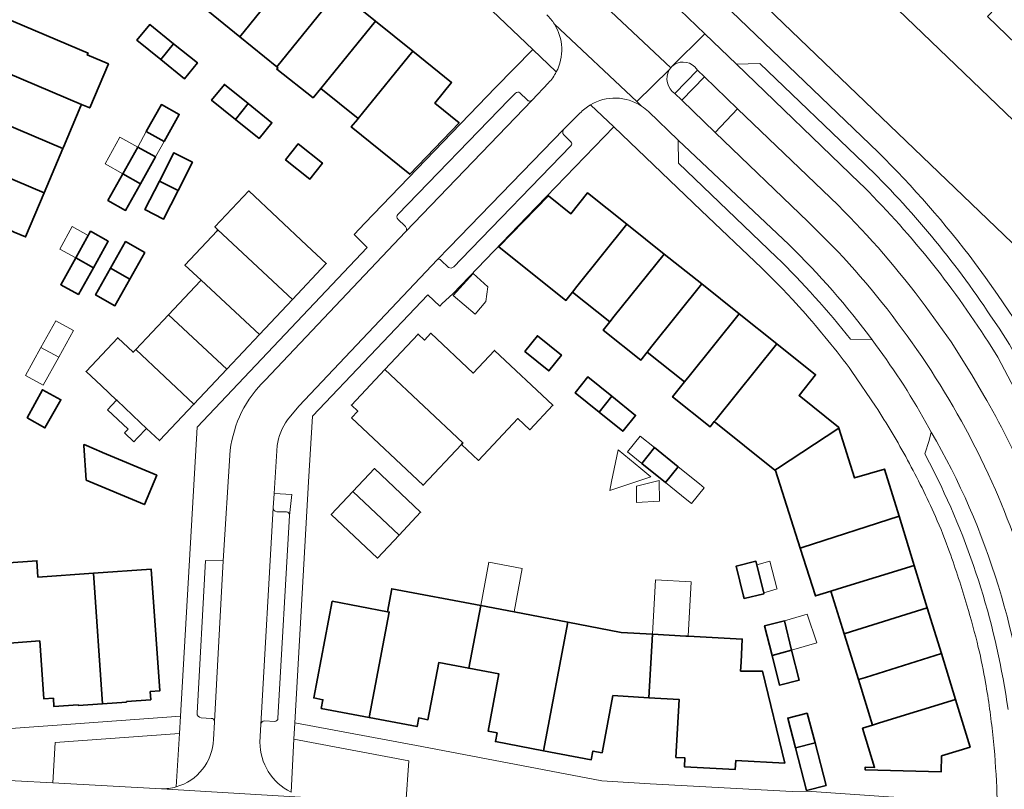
# Model space of a CAD drawing. Extents: x 147051 to 149075, y 463071 to 465537.
# Tile 180 of 229: x 147209 to 147320, y 465073 to 465160. Entities that reach past the tile are written whole.
import ezdxf

# ---------------------------------------------------------------- set-up
doc = ezdxf.new("R2010")
doc.units = 0
doc.header["$LTSCALE"] = 0.5
for name, color, linetype, lineweight in [('B-PV-GR-BEPLANTING_CULTUUR_BODEMBEDEKKER-GV', 252, 'CONTINUOUS', 18), ('B-PV-GR-BEPLANTING_CULTUUR_HEESTERS-GV', 252, 'CONTINUOUS', 18), ('B-PV-OG-BEBOUWING-GV', 6, 'CONTINUOUS', 35), ('B-PV-OG-BEBOUWING_LUIFEL-GV', 6, 'CONTINUOUS', 18), ('B-PV-OG-TERREIN_BEGROEID-GV', 252, 'CONTINUOUS', 18), ('B-PV-OG-TERREIN_ERF-GV', 252, 'CONTINUOUS', 18), ('B-PV-VH-GESLOTENVERHARDING_ASFALT-GV', 252, 'CONTINUOUS', 18), ('B-PV-VH-OPENVERHARDING_BETONSTRAATSTEEN-GV', 252, 'CONTINUOUS', 18), ('B-PV-VH-OPENVERHARDING_TEGEL-GV', 252, 'CONTINUOUS', 18)]:
    doc.layers.add(name, color=color, linetype=linetype, lineweight=lineweight)

msp = doc.modelspace()

# ---------------------------------------------------------------- linework, layer by layer
at = {"layer": 'B-PV-GR-BEPLANTING_CULTUUR_BODEMBEDEKKER-GV', "flags": 128}
for points in [[(147237.32, 465106.544), (147237.212, 465104.932)], [(147239.318, 465106.436), (147237.32, 465106.544)], [(147239.065, 465104.046), (147239.318, 465106.436)], [(147237.608, 465104.482), (147238.728, 465104.454)]]:
    msp.add_lwpolyline(points, dxfattribs=at)
at = {"layer": 'B-PV-GR-BEPLANTING_CULTUUR_BODEMBEDEKKER-GV'}
for points in [[(147237.212, 465104.932, 0.4042681), (147237.608, 465104.482)], [(147238.728, 465104.454, -0.3987462), (147239.065, 465104.046)]]:
    msp.add_lwpolyline(points, format="xyb", dxfattribs=at)
at = {"layer": 'B-PV-GR-BEPLANTING_CULTUUR_HEESTERS-GV', "flags": 128}
for points in [[(147226.628, 465079.473), (147212.626, 465078.463)], [(147226.251, 465073.448), (147226.628, 465079.473)], [(147212.626, 465078.463), (147212.353, 465073.9)], [(147239.536, 465078.83), (147239.234, 465072.858)], [(147252.502, 465076.391), (147239.536, 465078.83)], [(147252.188, 465071.595), (147252.502, 465076.391)], [(147212.353, 465073.9), (147224.599, 465073.231)]]:
    msp.add_lwpolyline(points, dxfattribs=at)
at = {"layer": 'B-PV-GR-BEPLANTING_CULTUUR_HEESTERS-GV'}
msp.add_lwpolyline([(147224.599, 465073.231, 0.0720627), (147226.251, 465073.448)], format="xyb", dxfattribs=at)
at = {"layer": 'B-PV-OG-BEBOUWING-GV', "flags": 128}
for points in [[(147324.431, 465131.472), (147325.264, 465132.336), (147327.002, 465134.141), (147327.435, 465134.59), (147328.178, 465135.361), (147331.043, 465138.335), (147329.873, 465139.457), (147330.037, 465139.627), (147330.009, 465139.654), (147292.788, 465175.428), (147290.081, 465172.608), (147288.887, 465173.755), (147284.606, 465169.297), (147324.223, 465131.256)], [(147240.35, 465166.59), (147236.15, 465169.984), (147229.231, 465161.431), (147233.431, 465158.037)], [(147240.35, 465166.59), (147233.431, 465158.037), (147237.618, 465154.654), (147244.549, 465163.196)], [(147241.735, 465151.145), (147242.601, 465152.214), (147243.083, 465152.809), (147248.75, 465159.801), (147244.549, 465163.196), (147237.618, 465154.654), (147237.75, 465154.547), (147237.617, 465154.38)], [(147317.759, 465160.302), (147323.196, 465155.081), (147324.981, 465156.939), (147319.546, 465162.163)], [(147218.621, 465154.973), (147216.241, 465155.979), (147216.333, 465156.196), (147210.423, 465158.694), (147207.659, 465159.862), (147205.471, 465154.685), (147215.601, 465150.401), (147216.522, 465150.012)], [(147225.974, 465157.251), (147223.288, 465159.416), (147221.851, 465157.633), (147224.537, 465155.468)], [(147242.601, 465152.214), (147246.786, 465148.81), (147247.279, 465149.417), (147252.953, 465156.404), (147248.75, 465159.801), (147243.083, 465152.809)], [(147224.537, 465155.468), (147227.223, 465153.303), (147228.66, 465155.086), (147225.974, 465157.251)], [(147252.953, 465156.404), (147247.279, 465149.417), (147246.786, 465148.81), (147246.71, 465148.716), (147246.018, 465147.864), (147252.612, 465142.539), (147258.178, 465148.331), (147255.455, 465150.544), (147257.324, 465152.872)], [(147205.471, 465154.685), (147203.369, 465149.711), (147213.497, 465145.425), (147213.563, 465145.582), (147215.535, 465150.244), (147215.601, 465150.401)], [(147234.389, 465150.495), (147231.702, 465152.66), (147230.265, 465150.877), (147232.952, 465148.712)], [(147203.369, 465149.711), (147201.266, 465144.736), (147211.392, 465140.448), (147213.497, 465145.425)], [(147224.909, 465146.211), (147226.61, 465149.269), (147224.612, 465150.387), (147222.903, 465147.333)], [(147235.638, 465146.547), (147237.075, 465148.33), (147234.389, 465150.495), (147232.952, 465148.712)], [(147222.246, 465141.467), (147223.93, 465144.478), (147221.932, 465145.596), (147220.248, 465142.585)], [(147226.476, 465140.687), (147228.109, 465143.89), (147226.013, 465144.96), (147224.379, 465141.757)], [(147238.61, 465144.16), (147241.333, 465141.977), (147242.766, 465143.763), (147240.043, 465145.947)], [(147199.164, 465139.762), (147207.442, 465136.247), (147207.981, 465136.018), (147209.284, 465135.465), (147211.392, 465140.448), (147201.266, 465144.736)], [(147220.248, 465142.585), (147218.563, 465139.574), (147220.561, 465138.456), (147222.246, 465141.467)], [(147226.476, 465140.687), (147224.379, 465141.757), (147222.745, 465138.554), (147224.842, 465137.484)], [(147239.381, 465128.397), (147243.204, 465132.454), (147241.019, 465134.509), (147234.481, 465140.658), (147230.633, 465136.59), (147230.987, 465136.258)], [(147270.967, 465129.242), (147271.467, 465129.867), (147277.087, 465136.897), (147272.661, 465140.423), (147270.792, 465138.077), (147268.242, 465140.108), (147262.669, 465134.333), (147270.224, 465128.313)], [(147216.62, 465136.101), (147214.936, 465133.09), (147216.937, 465131.971), (147218.618, 465134.983)], [(147230.987, 465136.258), (147230.885, 465136.15), (147227.251, 465132.293), (147229.082, 465130.591), (147235.674, 465124.464), (147239.381, 465128.397)], [(147270.967, 465129.242), (147275.167, 465125.875), (147275.679, 465126.511), (147281.318, 465133.526), (147277.087, 465136.897), (147271.467, 465129.867)], [(147222.749, 465133.714), (147220.568, 465134.943), (147218.872, 465131.933), (147221.053, 465130.705)], [(147215.251, 465128.96), (147216.937, 465131.971), (147214.936, 465133.09), (147213.251, 465130.079)], [(147279.401, 465122.48), (147279.921, 465123.131), (147285.542, 465130.161), (147281.318, 465133.526), (147275.679, 465126.511), (147275.167, 465125.875), (147274.432, 465124.96), (147278.679, 465121.577)], [(147221.053, 465130.705), (147218.872, 465131.933), (147217.176, 465128.924), (147219.357, 465127.695)], [(147229.082, 465130.591), (147229.001, 465130.505), (147225.406, 465126.69), (147231.97, 465120.533), (147235.674, 465124.464)], [(147279.401, 465122.48), (147283.602, 465119.112), (147284.134, 465119.775), (147289.765, 465126.796), (147285.542, 465130.161), (147279.921, 465123.131)], [(147231.97, 465120.533), (147225.406, 465126.69), (147221.703, 465122.761), (147228.268, 465116.604)], [(147286.952, 465114.64), (147287.114, 465114.842), (147293.996, 465123.425), (147289.765, 465126.796), (147284.134, 465119.775), (147283.602, 465119.112), (147282.257, 465117.434), (147286.489, 465114.063)], [(147219.554, 465117.052), (147219.602, 465117.006), (147222.211, 465114.548), (147222.923, 465113.877), (147224.393, 465112.492), (147228.268, 465116.604), (147221.703, 465122.761), (147221.419, 465122.459), (147219.68, 465124.097), (147216.104, 465120.302), (147217.843, 465118.664)], [(147258.607, 465112.23), (147258.457, 465112.07), (147260.375, 465110.27), (147264.802, 465114.988), (147266.159, 465113.716), (147268.759, 465116.487), (147262.167, 465122.673), (147259.765, 465120.113), (147254.985, 465124.597), (147254.273, 465123.838), (147253.551, 465124.515), (147249.788, 465120.505)], [(147265.588, 465122.527), (147268.29, 465120.354), (147269.725, 465122.139), (147267.015, 465124.318)], [(147286.952, 465114.64), (147293.798, 465109.158), (147294.099, 465109.362), (147301.016, 465113.909), (147300.98, 465114.025), (147296.515, 465117.583), (147298.384, 465119.929), (147293.996, 465123.425), (147287.114, 465114.842)], [(147246.036, 465115.059), (147254.125, 465107.454), (147258.457, 465112.07), (147258.607, 465112.23), (147249.788, 465120.505), (147246.024, 465116.493), (147246.746, 465115.816)], [(147275.398, 465117.507), (147272.711, 465119.673), (147271.274, 465117.89), (147273.971, 465115.716)], [(147209.459, 465115.069), (147211.47, 465113.93), (147213.268, 465117.104), (147211.177, 465118.238)], [(147276.666, 465113.585), (147278.083, 465115.343), (147275.398, 465117.507), (147273.971, 465115.716), (147276.646, 465113.56)], [(147293.856, 465109.111), (147296.638, 465100.384), (147296.871, 465100.458), (147307.793, 465103.96), (147306.151, 465109.289), (147302.774, 465108.28), (147301.016, 465113.909), (147294.099, 465109.362), (147293.798, 465109.158)], [(147217.972, 465111.173), (147217.881, 465111.211), (147216.158, 465111.939), (147215.885, 465112.054), (147215.842, 465111.952), (147216.134, 465108.041), (147222.685, 465105.276), (147224.085, 465108.592)], [(147282.893, 465109.551), (147280.217, 465111.708), (147278.78, 465109.925), (147281.466, 465107.76)], [(147246.186, 465106.757), (147251.409, 465101.834), (147253.841, 465104.415), (147248.618, 465109.338)], [(147246.186, 465106.757), (147243.751, 465104.174), (147248.974, 465099.251), (147251.409, 465101.834)], [(147300.1, 465095.519), (147300.93, 465095.774), (147309.501, 465098.417), (147309.383, 465098.8), (147307.793, 465103.96), (147296.871, 465100.458), (147296.638, 465100.384), (147298.363, 465094.976)], [(147210.896, 465089.908), (147211.35, 465083.364), (147212.427, 465083.439), (147212.491, 465082.511), (147215.225, 465082.7), (147215.23, 465082.631), (147217.952, 465082.82), (147216.93, 465097.534), (147210.684, 465097.101), (147210.556, 465098.947), (147206.835, 465098.689), (147206.963, 465096.833), (147207.456, 465089.655)], [(147290.335, 465094.678), (147292.558, 465095.229), (147292.529, 465095.35), (147292.492, 465095.497), (147291.65, 465098.894), (147289.427, 465098.343), (147290.269, 465094.946)], [(147300.1, 465095.519), (147301.603, 465090.705), (147302.414, 465090.958), (147310.974, 465093.639), (147309.501, 465098.417), (147300.93, 465095.774)], [(147220.674, 465083.008), (147220.669, 465083.078), (147223.403, 465083.268), (147223.338, 465084.196), (147224.416, 465084.27), (147223.464, 465097.988), (147216.93, 465097.534), (147217.952, 465082.82)], [(147250.093, 465093.2), (147250.297, 465093.161), (147248.037, 465081.269), (147253.44, 465080.241), (147253.627, 465081.224), (147254.659, 465081.028), (147255.884, 465087.472), (147259.274, 465086.827), (147260.616, 465093.886), (147250.586, 465095.793)], [(147250.297, 465093.161), (147250.093, 465093.2), (147243.874, 465094.382), (147241.789, 465083.474), (147242.821, 465083.278), (147242.634, 465082.296), (147248.037, 465081.269)], [(147260.616, 465093.886), (147259.274, 465086.827), (147262.663, 465086.183), (147261.437, 465079.739), (147262.469, 465079.543), (147262.282, 465078.56), (147267.685, 465077.533), (147270.439, 465092.018), (147264.373, 465093.172)], [(147301.603, 465090.705), (147303.213, 465085.551), (147304.004, 465085.798), (147312.564, 465088.479), (147310.974, 465093.639), (147302.414, 465090.958)], [(147267.685, 465077.533), (147273.088, 465076.506), (147273.275, 465077.488), (147274.307, 465077.292), (147275.532, 465083.736), (147279.565, 465083.505), (147279.977, 465090.673), (147276.452, 465090.875), (147270.439, 465092.018)], [(147294.86, 465092.176), (147292.638, 465091.625), (147293.468, 465088.276), (147295.683, 465088.854)], [(147294.914, 465076.131), (147292.396, 465086.49), (147289.925, 465086.517), (147289.978, 465087.496), (147290.119, 465090.115), (147284.008, 465090.443), (147283.748, 465090.457), (147279.977, 465090.673), (147279.565, 465083.505), (147282.99, 465083.32), (147282.638, 465076.77), (147283.646, 465076.716), (147283.593, 465075.727), (147289.329, 465075.424), (147289.383, 465076.423)], [(147295.683, 465088.854), (147293.468, 465088.276), (147294.297, 465084.928), (147296.52, 465085.478)], [(147303.213, 465085.551), (147304.815, 465080.419), (147305.587, 465080.658), (147314.157, 465083.309), (147312.564, 465088.479), (147304.004, 465085.798)], [(147314.157, 465083.309), (147305.587, 465080.658), (147304.815, 465080.419), (147303.676, 465080.067), (147305.036, 465075.653), (147303.984, 465075.677), (147303.977, 465075.357), (147312.55, 465075.162), (147312.599, 465076.935), (147315.812, 465077.938)], [(147297.438, 465081.779), (147295.239, 465081.206), (147296.112, 465077.858), (147298.317, 465078.41)], [(147297.368, 465073.039), (147299.568, 465073.612), (147298.317, 465078.41), (147296.112, 465077.858)]]:
    msp.add_lwpolyline(points, close=True, dxfattribs=at)
at = {"layer": 'B-PV-OG-BEBOUWING_LUIFEL-GV', "flags": 128}
for points in [[(147222.903, 465147.333), (147221.932, 465145.596), (147223.93, 465144.478), (147224.909, 465146.211)], [(147221.932, 465145.596), (147219.933, 465146.715), (147218.248, 465143.703), (147220.248, 465142.585)], [(147216.351, 465135.621), (147214.552, 465136.627), (147213.136, 465134.097), (147214.936, 465133.09)], [(147261.174, 465128.177), (147261.403, 465129.836), (147259.762, 465131.334), (147257.49, 465128.867), (147260.002, 465126.767)], [(147211.025, 465123.005), (147213.023, 465121.887), (147214.707, 465124.898), (147212.709, 465126.016)], [(147211.025, 465123.005), (147209.264, 465119.855), (147211.262, 465118.738), (147213.023, 465121.887)], [(147221.904, 465112.793), (147222.923, 465113.877), (147222.211, 465114.548), (147219.602, 465117.006), (147219.554, 465117.052), (147218.524, 465115.958), (147220.842, 465113.774), (147220.458, 465113.366), (147221.511, 465112.375)], [(147278.615, 465112.999), (147277.157, 465111.233), (147278.78, 465109.925), (147280.217, 465111.708)], [(147278.665, 465109.342), (147276.105, 465111.473), (147275.379, 465107.889), (147275.172, 465106.867), (147279.786, 465108.409)], [(147281.466, 465107.76), (147283.879, 465105.815), (147284.392, 465105.401), (147285.829, 465107.184), (147285.281, 465107.626), (147282.893, 465109.551)], [(147278.196, 465107.374), (147278.196, 465105.515), (147280.784, 465105.671), (147280.75, 465108.004)], [(147264.373, 465093.172), (147265.304, 465098.068), (147261.541, 465098.784), (147260.616, 465093.886)], [(147292.529, 465095.35), (147294.039, 465095.764), (147294.016, 465095.854), (147293.233, 465098.886), (147291.747, 465098.502), (147292.492, 465095.497)], [(147279.977, 465090.673), (147283.748, 465090.457), (147284.008, 465090.443), (147284.337, 465096.564), (147280.327, 465096.78)], [(147298.518, 465089.68), (147297.427, 465092.943), (147294.86, 465092.176), (147295.683, 465088.854)]]:
    msp.add_lwpolyline(points, close=True, dxfattribs=at)
at = {"layer": 'B-PV-OG-TERREIN_BEGROEID-GV'}
for points in [[(147284.747, 465154.637, 0.4120809), (147282.165, 465154.663)], [(147281.867, 465154.305, 0.3914227), (147282.526, 465151.625)], [(147310.75, 465127.686, 0.0370398), (147300.914, 465139.041)], [(147300.874, 465133.835, -0.0788868), (147317.852, 465108.764)], [(147325.902, 465097.64, 0.0616918), (147317.371, 465117.592)], [(147318.674, 465106.948, -0.0708934), (147325.937, 465079.907)]]:
    msp.add_lwpolyline(points, format="xyb", dxfattribs=at)
at = {"layer": 'B-PV-OG-TERREIN_BEGROEID-GV', "flags": 128}
for points in [[(147282.049, 465154.524), (147281.867, 465154.305)], [(147282.165, 465154.663), (147282.049, 465154.524)], [(147282.526, 465151.625), (147285.08, 465154.271)], [(147285.08, 465154.271), (147284.747, 465154.637)], [(147289.588, 465149.922), (147287.042, 465147.252)], [(147300.914, 465139.041), (147289.588, 465149.922)], [(147287.042, 465147.252), (147297.53, 465137.147)], [(147297.53, 465137.147), (147300.874, 465133.835)], [(147313.654, 465123.631), (147310.75, 465127.686)], [(147316.02, 465119.908), (147313.654, 465123.631)], [(147317.371, 465117.592), (147316.02, 465119.908)], [(147317.852, 465108.764), (147318.674, 465106.948)]]:
    msp.add_lwpolyline(points, dxfattribs=at)
msp.add_lwpolyline([(147289.588, 465149.922), (147285.844, 465153.519), (147283.284, 465150.872), (147287.042, 465147.252)], close=True, dxfattribs=at)
at = {"layer": 'B-PV-OG-TERREIN_ERF-GV', "flags": 128}
for points in [[(147312.1, 465169.297), (147310.135, 465171.197), (147308.345, 465169.334), (147299.285, 465178.036), (147301.073, 465179.898), (147299.727, 465181.147), (147294.809, 465177.678), (147292.788, 465175.428), (147330.009, 465139.654), (147334.436, 465144.259), (147336.23, 465146.114), (147334.114, 465148.162), (147332.327, 465146.301), (147325.086, 465153.256), (147326.876, 465155.118), (147324.981, 465156.939), (147323.196, 465155.081), (147317.759, 465160.302), (147319.546, 465162.163), (147317.556, 465164.056), (147315.777, 465162.204), (147310.321, 465167.445)], [(147224.537, 465155.468), (147221.851, 465157.633), (147223.288, 465159.416), (147225.974, 465157.251), (147228.66, 465155.086), (147227.223, 465153.303)], [(147232.952, 465148.712), (147230.265, 465150.877), (147231.702, 465152.66), (147234.389, 465150.495), (147237.075, 465148.33), (147235.638, 465146.547)], [(147222.903, 465147.333), (147224.612, 465150.387), (147226.61, 465149.269), (147224.909, 465146.211)], [(147222.246, 465141.467), (147220.561, 465138.456), (147218.563, 465139.574), (147220.248, 465142.585), (147221.932, 465145.596), (147223.93, 465144.478)], [(147226.476, 465140.687), (147224.842, 465137.484), (147222.745, 465138.554), (147224.379, 465141.757), (147226.013, 465144.96), (147228.109, 465143.89)], [(147238.61, 465144.16), (147240.043, 465145.947), (147242.766, 465143.763), (147241.333, 465141.977)], [(147219.554, 465117.052), (147217.843, 465118.664), (147216.104, 465120.302), (147219.68, 465124.097), (147221.419, 465122.459), (147221.703, 465122.761), (147225.406, 465126.69), (147229.001, 465130.505), (147229.082, 465130.591), (147227.251, 465132.293), (147230.885, 465136.15), (147230.987, 465136.258), (147230.633, 465136.59), (147234.481, 465140.658), (147241.019, 465134.509), (147243.204, 465132.454), (147239.381, 465128.397), (147235.674, 465124.464), (147231.97, 465120.533), (147228.268, 465116.604), (147224.393, 465112.492), (147222.923, 465113.877), (147222.211, 465114.548), (147219.602, 465117.006)], [(147270.967, 465129.242), (147270.224, 465128.313), (147262.669, 465134.333), (147268.242, 465140.108), (147270.792, 465138.077), (147272.661, 465140.423), (147277.087, 465136.897), (147281.318, 465133.526), (147285.542, 465130.161), (147289.765, 465126.796), (147293.996, 465123.425), (147298.384, 465119.929), (147296.515, 465117.583), (147300.98, 465114.025), (147301.016, 465113.909), (147302.774, 465108.28), (147306.151, 465109.289), (147307.793, 465103.96), (147309.383, 465098.8), (147309.501, 465098.417), (147310.974, 465093.639), (147312.564, 465088.479), (147314.157, 465083.309), (147315.812, 465077.938), (147312.599, 465076.935), (147312.55, 465075.162), (147303.977, 465075.357), (147303.984, 465075.677), (147305.036, 465075.653), (147303.676, 465080.067), (147304.815, 465080.419), (147303.213, 465085.551), (147301.603, 465090.705), (147300.1, 465095.519), (147298.363, 465094.976), (147296.638, 465100.384), (147293.856, 465109.111), (147293.798, 465109.158), (147286.952, 465114.64), (147286.489, 465114.063), (147282.257, 465117.434), (147283.602, 465119.112), (147279.401, 465122.48), (147278.679, 465121.577), (147274.432, 465124.96), (147275.167, 465125.875)], [(147215.251, 465128.96), (147213.251, 465130.079), (147214.936, 465133.09), (147216.62, 465136.101), (147218.618, 465134.983), (147216.937, 465131.971)], [(147221.053, 465130.705), (147219.357, 465127.695), (147217.176, 465128.924), (147218.872, 465131.933), (147220.568, 465134.943), (147222.749, 465133.714)], [(147246.036, 465115.059), (147246.746, 465115.816), (147246.024, 465116.493), (147249.788, 465120.505), (147253.551, 465124.515), (147254.273, 465123.838), (147254.985, 465124.597), (147259.765, 465120.113), (147262.167, 465122.673), (147268.759, 465116.487), (147266.159, 465113.716), (147264.802, 465114.988), (147260.375, 465110.27), (147258.457, 465112.07), (147254.125, 465107.454)], [(147265.588, 465122.527), (147267.015, 465124.318), (147269.725, 465122.139), (147268.29, 465120.354)], [(147273.971, 465115.716), (147271.274, 465117.89), (147272.711, 465119.673), (147275.398, 465117.507), (147278.083, 465115.343), (147276.666, 465113.585), (147276.646, 465113.56)], [(147209.459, 465115.069), (147211.177, 465118.238), (147213.268, 465117.104), (147211.47, 465113.93)], [(147217.972, 465111.173), (147224.085, 465108.592), (147222.685, 465105.276), (147216.134, 465108.041), (147215.842, 465111.952), (147215.885, 465112.054), (147216.158, 465111.939), (147217.881, 465111.211)], [(147281.466, 465107.76), (147278.78, 465109.925), (147280.217, 465111.708), (147282.893, 465109.551)], [(147251.409, 465101.834), (147248.974, 465099.251), (147243.751, 465104.174), (147246.186, 465106.757), (147248.618, 465109.338), (147253.841, 465104.415)], [(147290.335, 465094.678), (147290.269, 465094.946), (147289.427, 465098.343), (147291.65, 465098.894), (147292.492, 465095.497), (147292.529, 465095.35), (147292.558, 465095.229)], [(147248.037, 465081.269), (147242.634, 465082.296), (147242.821, 465083.278), (147241.789, 465083.474), (147243.874, 465094.382), (147250.093, 465093.2), (147250.586, 465095.793), (147260.616, 465093.886), (147264.373, 465093.172), (147270.439, 465092.018), (147276.452, 465090.875), (147279.977, 465090.673), (147283.748, 465090.457), (147284.008, 465090.443), (147290.119, 465090.115), (147289.978, 465087.496), (147289.925, 465086.517), (147292.396, 465086.49), (147294.914, 465076.131), (147289.383, 465076.423), (147289.329, 465075.424), (147283.593, 465075.727), (147283.646, 465076.716), (147282.638, 465076.77), (147282.99, 465083.32), (147279.565, 465083.505), (147275.532, 465083.736), (147274.307, 465077.292), (147273.275, 465077.488), (147273.088, 465076.506), (147267.685, 465077.533), (147262.282, 465078.56), (147262.469, 465079.543), (147261.437, 465079.739), (147262.663, 465086.183), (147259.274, 465086.827), (147255.884, 465087.472), (147254.659, 465081.028), (147253.627, 465081.224), (147253.44, 465080.241)], [(147293.468, 465088.276), (147292.638, 465091.625), (147294.86, 465092.176), (147295.683, 465088.854), (147296.52, 465085.478), (147294.297, 465084.928)], [(147296.112, 465077.858), (147295.239, 465081.206), (147297.438, 465081.779), (147298.317, 465078.41), (147299.568, 465073.612), (147297.368, 465073.039)]]:
    msp.add_lwpolyline(points, close=True, dxfattribs=at)
for points in [[(147205.59, 465162.569), (147202.894, 465156.231), (147190.124, 465125.808), (147170.732, 465114.642), (147172.325, 465111.756), (147172.168, 465108.535), (147172.895, 465108.445), (147176.492, 465108.289), (147176.113, 465101.119), (147172.514, 465101.275), (147172.336, 465098.029), (147171.538, 465083.765), (147173.951, 465079.992), (147192.394, 465078.928), (147212.84, 465080.427), (147226.772, 465081.409), (147228.647, 465114.008), (147247.805, 465134.289), (147246.328, 465135.739), (147247.546, 465137.031), (147262.298, 465152.297), (147266.488, 465156.605), (147249.635, 465172.663)], [(147324.223, 465131.256), (147284.606, 465169.297)], [(147282.414, 465167.103), (147305.456, 465145.005)], [(147244.549, 465163.196), (147248.75, 465159.801), (147252.953, 465156.404), (147257.324, 465152.872), (147255.455, 465150.544), (147258.178, 465148.331), (147252.612, 465142.539), (147246.018, 465147.864), (147246.71, 465148.716), (147246.786, 465148.81), (147242.601, 465152.214), (147241.735, 465151.145), (147237.617, 465154.38), (147237.75, 465154.547), (147237.618, 465154.654), (147233.431, 465158.037), (147229.231, 465161.431)], [(147207.659, 465159.862), (147210.423, 465158.694), (147216.333, 465156.196), (147216.241, 465155.979), (147218.621, 465154.973), (147216.522, 465150.012), (147215.601, 465150.401), (147215.535, 465150.244), (147213.563, 465145.582), (147213.497, 465145.425), (147211.392, 465140.448), (147209.284, 465135.465), (147207.981, 465136.018)], [(147296.908, 465127.164), (147295.787, 465128.405), (147294.638, 465129.625), (147293.464, 465130.819), (147292.268, 465131.986), (147285.487, 465138.425), (147275.639, 465147.876), (147265.835, 465137.742), (147257.456, 465129.06), (147256.27, 465127.938), (147256.002, 465127.648), (147254.663, 465128.934), (147241.659, 465115.237), (147241.206, 465107.832), (147239.652, 465080.673)], [(147316.32, 465132.57), (147317.561, 465130.876)], [(147317.561, 465130.876), (147318.884, 465128.989)], [(147318.884, 465128.989), (147320.19, 465127.09)], [(147305.144, 465116.386), (147302.481, 465120.292)], [(147206.835, 465098.689), (147210.556, 465098.947), (147210.684, 465097.101), (147216.93, 465097.534), (147223.464, 465097.988), (147224.416, 465084.27), (147223.338, 465084.196), (147223.403, 465083.268), (147220.669, 465083.078), (147220.674, 465083.008), (147217.952, 465082.82), (147215.23, 465082.631), (147215.225, 465082.7), (147212.491, 465082.511), (147212.427, 465083.439), (147211.35, 465083.364), (147210.896, 465089.908), (147207.456, 465089.655)], [(147239.652, 465080.673), (147253.957, 465077.986), (147274.29, 465074.145), (147279.741, 465073.803), (147295.722, 465072.944), (147297.323, 465072.967), (147297.387, 465072.963), (147306.608, 465072.347), (147318.874, 465071.552), (147318.804, 465073.372)]]:
    msp.add_lwpolyline(points, dxfattribs=at)
at = {"layer": 'B-PV-OG-TERREIN_ERF-GV'}
for points in [[(147305.456, 465145.005, -0.0352365), (147316.32, 465132.57)], [(147299.768, 465123.787, 0.010735), (147296.908, 465127.164)], [(147302.481, 465120.292, 0.0106252), (147299.768, 465123.787)], [(147308.759, 465110.3, 0.0195037), (147305.144, 465116.386)], [(147311.891, 465103.952, 0.01946), (147308.759, 465110.3)], [(147313.494, 465099.946, 0.0191513), (147311.891, 465103.952)], [(147315.45, 465093.949, 0.0132863), (147313.494, 465099.946)], [(147316.734, 465089.168, 0.0133765), (147315.45, 465093.949)], [(147317.549, 465085.213, 0.0164152), (147316.734, 465089.168)], [(147318.369, 465079.313, 0.0162864), (147317.549, 465085.213)], [(147318.804, 465073.372, 0.0166608), (147318.369, 465079.313)]]:
    msp.add_lwpolyline(points, format="xyb", dxfattribs=at)
at = {"layer": 'B-PV-VH-GESLOTENVERHARDING_ASFALT-GV', "flags": 128}
for points in [[(147282.049, 465154.524), (147266.697, 465169)], [(147266.697, 465169), (147282.049, 465154.524)], [(147285.889, 465158.368), (147281.175, 465162.918)], [(147268.922, 465159.463), (147278.222, 465150.716)], [(147285.889, 465158.368), (147282.165, 465154.663)], [(147282.165, 465154.663), (147285.889, 465158.368)], [(147289.445, 465154.941), (147285.889, 465158.368)], [(147303.348, 465141.576), (147289.445, 465154.941)], [(147281.867, 465154.305), (147278.222, 465150.716)], [(147278.222, 465150.716), (147281.867, 465154.305)], [(147281.867, 465154.305), (147282.049, 465154.524)], [(147282.049, 465154.524), (147282.165, 465154.663)], [(147284.747, 465154.637), (147285.08, 465154.271)], [(147285.08, 465154.271), (147285.844, 465153.519)], [(147285.844, 465153.519), (147289.588, 465149.922)], [(147283.284, 465150.872), (147282.526, 465151.625)], [(147278.222, 465150.716), (147278.754, 465150.216)], [(147287.042, 465147.252), (147283.284, 465150.872)], [(147279.535, 465149.588), (147282.867, 465146.374)], [(147289.588, 465149.922), (147300.914, 465139.041)], [(147297.53, 465137.147), (147287.042, 465147.252)], [(147282.867, 465146.374), (147295.356, 465134.595)], [(147300.874, 465133.835), (147297.53, 465137.147)], [(147310.75, 465127.686), (147313.654, 465123.631)], [(147304.761, 465123.846), (147305.136, 465123.323)], [(147313.654, 465123.631), (147316.02, 465119.908)], [(147318.919, 465121.911), (147317.871, 465123.601)], [(147322.369, 465115.418), (147318.919, 465121.911)], [(147316.02, 465119.908), (147317.371, 465117.592)], [(147311.159, 465113.932), (147311.434, 465113.465)], [(147318.674, 465106.948), (147317.852, 465108.764)]]:
    msp.add_lwpolyline(points, dxfattribs=at)
at = {"layer": 'B-PV-VH-GESLOTENVERHARDING_ASFALT-GV'}
for points in [[(147268.06, 465160.518, -0.063058), (147268.922, 465159.463)], [(147282.165, 465154.663, -0.4120809), (147284.747, 465154.637)], [(147282.526, 465151.625, -0.3914227), (147281.867, 465154.305)], [(147278.754, 465150.216, -0.0461276), (147279.535, 465149.588)], [(147317.871, 465123.601, 0.055019), (147303.348, 465141.576)], [(147300.914, 465139.041, -0.0370398), (147310.75, 465127.686)], [(147295.356, 465134.595, -0.0409874), (147304.761, 465123.846)], [(147317.852, 465108.764, 0.0788868), (147300.874, 465133.835)], [(147305.136, 465123.323, -0.0363257), (147311.159, 465113.932)], [(147317.371, 465117.592, -0.0616918), (147325.902, 465097.64)], [(147311.434, 465113.465, -0.1136392), (147322.481, 465077.481)], [(147325.937, 465079.907, 0.0708934), (147318.674, 465106.948)]]:
    msp.add_lwpolyline(points, format="xyb", dxfattribs=at)
at = {"layer": 'B-PV-VH-OPENVERHARDING_BETONSTRAATSTEEN-GV', "flags": 128}
for points in [[(147278.222, 465150.716), (147268.922, 465159.463)], [(147292.103, 465155.026), (147289.445, 465154.941)], [(147289.445, 465154.941), (147303.348, 465141.576)], [(147303.863, 465143.743), (147292.103, 465155.026)], [(147268.262, 465152.834), (147266.422, 465150.89)], [(147264.552, 465151.665), (147263.782, 465150.937)], [(147265.85, 465150.927), (147265.043, 465151.709)], [(147263.782, 465150.937), (147251.263, 465138.008)], [(147266.422, 465150.89), (147252.138, 465136.041)], [(147252.138, 465136.041), (147266.422, 465150.89)], [(147278.754, 465150.216), (147278.222, 465150.716)], [(147270.7, 465148.337), (147271.794, 465149.402)], [(147270.001, 465147.626), (147270.7, 465148.337)], [(147270.001, 465147.626), (147257.051, 465134.26)], [(147257.051, 465134.26), (147270.001, 465147.626)], [(147270.787, 465146.194), (147269.98, 465146.989)], [(147295.356, 465134.595), (147282.867, 465146.374)], [(147282.867, 465146.374), (147282.91, 465143.773)], [(147258.402, 465132.947), (147270.77, 465145.751)], [(147282.91, 465143.773), (147293.981, 465133.191)], [(147251.287, 465137.439), (147252.043, 465136.705)], [(147252.138, 465136.041), (147236.31, 465119.313)], [(147257.051, 465134.26), (147255.748, 465132.915)], [(147255.748, 465132.915), (147257.051, 465134.26)], [(147240.089, 465116.396), (147255.748, 465132.915)], [(147256.121, 465132.858), (147256.996, 465132.028)], [(147257.581, 465132.097), (147258.402, 465132.947)], [(147319.074, 465125.178), (147318.123, 465126.555)], [(147320.26, 465123.333), (147319.074, 465125.178)], [(147302.327, 465123.927), (147304.761, 465123.846)], [(147317.871, 465123.601), (147318.919, 465121.911)], [(147318.919, 465121.911), (147322.369, 465115.418)], [(147238.839, 465114.83), (147240.089, 465116.396)], [(147311.434, 465113.465), (147311.176, 465112.512)], [(147237.32, 465106.544), (147237.649, 465111.937)], [(147311.176, 465112.512), (147310.706, 465110.987)], [(147232.372, 465111.406), (147231.586, 465098.929)], [(147310.706, 465110.987), (147311.752, 465108.966)], [(147237.212, 465104.932), (147237.32, 465106.544)], [(147235.8, 465080.502), (147237.212, 465104.932)], [(147237.212, 465104.932), (147235.8, 465080.502)], [(147238.728, 465104.454), (147237.608, 465104.482)], [(147237.752, 465081.2), (147239.065, 465104.046)], [(147229.563, 465098.99), (147228.628, 465081.78)], [(147231.586, 465098.929), (147229.563, 465098.99)], [(147231.586, 465098.929), (147230.591, 465080.809)], [(147230.591, 465080.809), (147231.586, 465098.929)], [(147229.094, 465081.254), (147230.206, 465081.177)], [(147230.587, 465080.74), (147230.489, 465078.792)], [(147230.591, 465080.809), (147230.587, 465080.74)], [(147236.255, 465080.895), (147237.341, 465080.838)], [(147235.712, 465078.493), (147235.8, 465080.502)], [(147212.353, 465073.9), (147203.816, 465074.364)], [(147224.599, 465073.231), (147212.353, 465073.9)], [(147224.599, 465073.231), (147241.546, 465072.216)], [(147241.546, 465072.216), (147224.599, 465073.231)]]:
    msp.add_lwpolyline(points, dxfattribs=at)
at = {"layer": 'B-PV-VH-OPENVERHARDING_BETONSTRAATSTEEN-GV'}
for points in [[(147268.922, 465159.463, -0.2653507), (147269.141, 465154.07)], [(147269.141, 465154.07, -0.0704375), (147268.262, 465152.834)], [(147265.043, 465151.709, 0.4563809), (147264.552, 465151.665)], [(147266.422, 465150.89, -0.4492309), (147265.85, 465150.927)], [(147272.982, 465150.354, -0.286904), (147278.754, 465150.216)], [(147271.794, 465149.402, -0.0701677), (147272.982, 465150.354)], [(147269.98, 465146.989, -0.3782878), (147270.001, 465147.626)], [(147270.77, 465145.751, 0.4401392), (147270.787, 465146.194)], [(147318.123, 465126.555, 0.0543719), (147303.863, 465143.743)], [(147303.348, 465141.576, -0.055019), (147317.871, 465123.601)], [(147251.263, 465138.008, 0.3971489), (147251.287, 465137.439)], [(147252.043, 465136.705, -0.4775464), (147252.138, 465136.041)], [(147304.761, 465123.846, 0.0409874), (147295.356, 465134.595)], [(147255.748, 465132.915, -0.3080819), (147256.121, 465132.858)], [(147293.981, 465133.191, -0.0310096), (147302.327, 465123.927)], [(147256.996, 465132.028, 0.3573344), (147257.581, 465132.097)], [(147236.31, 465119.313, 0.1732988), (147232.372, 465111.406)], [(147237.649, 465111.937, -0.1257326), (147238.839, 465114.83)], [(147322.481, 465077.481, 0.1136392), (147311.434, 465113.465)], [(147311.752, 465108.966, -0.0814654), (147320.084, 465082.16)], [(147237.608, 465104.482, -0.4042681), (147237.212, 465104.932)], [(147239.065, 465104.046, 0.3987462), (147238.728, 465104.454)], [(147228.628, 465081.78, 0.4112493), (147229.094, 465081.254)], [(147230.206, 465081.177, -0.4050499), (147230.591, 465080.809)], [(147235.8, 465080.502, -0.393832), (147236.255, 465080.895)], [(147237.341, 465080.838, 0.4515598), (147237.752, 465081.2)], [(147230.489, 465078.792, -0.3237314), (147226.251, 465073.448)], [(147239.234, 465072.858, -0.2879407), (147235.712, 465078.493)], [(147226.251, 465073.448, -0.0720627), (147224.599, 465073.231)]]:
    msp.add_lwpolyline(points, format="xyb", dxfattribs=at)
at = {"layer": 'B-PV-VH-OPENVERHARDING_TEGEL-GV', "flags": 128}
for points in [[(147249.635, 465172.663), (147266.488, 465156.605)], [(147305.456, 465145.005), (147282.414, 465167.103), (147279.911, 465169.808)], [(147281.175, 465162.918), (147285.889, 465158.368), (147289.445, 465154.941), (147292.103, 465155.026), (147303.863, 465143.743)], [(147266.488, 465156.605), (147262.298, 465152.297)], [(147269.141, 465154.07), (147266.488, 465156.605)], [(147266.488, 465156.605), (147269.141, 465154.07)], [(147266.422, 465150.89), (147268.262, 465152.834)], [(147262.298, 465152.297), (147247.546, 465137.031)], [(147263.782, 465150.937), (147264.552, 465151.665)], [(147265.043, 465151.709), (147265.85, 465150.927)], [(147251.263, 465138.008), (147263.782, 465150.937)], [(147271.794, 465149.402), (147270.7, 465148.337)], [(147275.639, 465147.876), (147272.982, 465150.354)], [(147272.982, 465150.354), (147275.639, 465147.876)], [(147282.867, 465146.374), (147279.535, 465149.588)], [(147270.7, 465148.337), (147270.001, 465147.626)], [(147265.835, 465137.742), (147275.639, 465147.876)], [(147275.639, 465147.876), (147285.487, 465138.425)], [(147269.98, 465146.989), (147270.787, 465146.194)], [(147282.91, 465143.773), (147282.867, 465146.374)], [(147270.77, 465145.751), (147258.402, 465132.947)], [(147293.981, 465133.191), (147282.91, 465143.773)], [(147285.487, 465138.425), (147292.268, 465131.986)], [(147252.043, 465136.705), (147251.287, 465137.439)], [(147257.456, 465129.06), (147265.835, 465137.742)], [(147247.546, 465137.031), (147246.328, 465135.739)], [(147236.31, 465119.313), (147252.138, 465136.041)], [(147246.328, 465135.739), (147247.805, 465134.289)], [(147247.805, 465134.289), (147228.647, 465114.008)], [(147255.748, 465132.915), (147240.089, 465116.396)], [(147256.996, 465132.028), (147256.121, 465132.858)], [(147258.402, 465132.947), (147257.581, 465132.097)], [(147292.268, 465131.986), (147293.464, 465130.819)], [(147327.134, 465114.929), (147325.625, 465117.853), (147324.015, 465120.85), (147323.669, 465121.478), (147323.658, 465121.497), (147322.962, 465122.762), (147322, 465124.371), (147321.553, 465125.072), (147321.008, 465125.878), (147320.19, 465127.09), (147318.884, 465128.989), (147317.561, 465130.876), (147316.32, 465132.57)], [(147293.464, 465130.819), (147294.638, 465129.625)], [(147294.638, 465129.625), (147295.787, 465128.405)], [(147241.659, 465115.237), (147254.663, 465128.934)], [(147254.663, 465128.934), (147256.002, 465127.648)], [(147256.27, 465127.938), (147257.456, 465129.06)], [(147295.787, 465128.405), (147296.908, 465127.164)], [(147256.002, 465127.648), (147256.27, 465127.938)], [(147318.123, 465126.555), (147319.074, 465125.178), (147320.26, 465123.333), (147324.075, 465116.477), (147325.881, 465112.877), (147327.314, 465109.63)], [(147304.761, 465123.846), (147302.327, 465123.927)], [(147305.136, 465123.323), (147304.761, 465123.846)], [(147302.481, 465120.292), (147305.144, 465116.386)], [(147240.089, 465116.396), (147238.839, 465114.83)], [(147241.206, 465107.832), (147241.659, 465115.237)], [(147228.647, 465114.008), (147226.772, 465081.409)], [(147311.434, 465113.465), (147311.159, 465113.932)], [(147311.176, 465112.512), (147311.434, 465113.465)], [(147237.649, 465111.937), (147237.32, 465106.544)], [(147310.706, 465110.987), (147311.176, 465112.512)], [(147231.586, 465098.929), (147232.372, 465111.406)], [(147311.752, 465108.966), (147310.706, 465110.987)], [(147239.652, 465080.673), (147241.206, 465107.832)], [(147237.32, 465106.544), (147239.318, 465106.436)], [(147239.318, 465106.436), (147239.065, 465104.046)], [(147239.065, 465104.046), (147237.752, 465081.2)], [(147228.628, 465081.78), (147229.563, 465098.99)], [(147229.563, 465098.99), (147231.586, 465098.929)], [(147226.772, 465081.409), (147212.84, 465080.427)], [(147226.772, 465081.409), (147226.628, 465079.473)], [(147226.628, 465079.473), (147226.772, 465081.409)], [(147230.206, 465081.177), (147229.094, 465081.254)], [(147230.489, 465078.792), (147230.587, 465080.74)], [(147230.587, 465080.74), (147230.591, 465080.809)], [(147237.341, 465080.838), (147236.255, 465080.895)], [(147239.536, 465078.83), (147239.652, 465080.673)], [(147239.652, 465080.673), (147239.536, 465078.83)], [(147253.957, 465077.986), (147239.652, 465080.673)], [(147212.84, 465080.427), (147192.394, 465078.928)], [(147212.626, 465078.463), (147226.628, 465079.473)], [(147226.628, 465079.473), (147226.251, 465073.448)], [(147235.8, 465080.502), (147235.712, 465078.493)], [(147212.353, 465073.9), (147212.626, 465078.463)], [(147239.234, 465072.858), (147239.536, 465078.83)], [(147239.536, 465078.83), (147252.502, 465076.391)], [(147274.29, 465074.145), (147253.957, 465077.986)], [(147252.502, 465076.391), (147252.188, 465071.595)], [(147203.816, 465074.364), (147212.353, 465073.9)], [(147279.741, 465073.803), (147274.29, 465074.145)], [(147295.722, 465072.944), (147279.741, 465073.803)], [(147318.804, 465073.372), (147318.874, 465071.552)]]:
    msp.add_lwpolyline(points, dxfattribs=at)
at = {"layer": 'B-PV-VH-OPENVERHARDING_TEGEL-GV'}
for points in [[(147268.922, 465159.463, 0.063058), (147268.06, 465160.518)], [(147269.141, 465154.07, 0.2653507), (147268.922, 465159.463)], [(147268.262, 465152.834, 0.0704375), (147269.141, 465154.07)], [(147264.552, 465151.665, -0.4563809), (147265.043, 465151.709)], [(147265.85, 465150.927, 0.4492309), (147266.422, 465150.89)], [(147278.754, 465150.216, 0.286904), (147272.982, 465150.354)], [(147272.982, 465150.354, 0.0701677), (147271.794, 465149.402)], [(147279.535, 465149.588, 0.0461276), (147278.754, 465150.216)], [(147270.001, 465147.626, 0.3782878), (147269.98, 465146.989)], [(147270.787, 465146.194, -0.4401392), (147270.77, 465145.751)], [(147316.32, 465132.57, 0.0352365), (147305.456, 465145.005)], [(147303.863, 465143.743, -0.0543719), (147318.123, 465126.555)], [(147251.287, 465137.439, -0.3971489), (147251.263, 465138.008)], [(147252.138, 465136.041, 0.4775464), (147252.043, 465136.705)], [(147256.121, 465132.858, 0.3080819), (147255.748, 465132.915)], [(147302.327, 465123.927, 0.0310096), (147293.981, 465133.191)], [(147257.581, 465132.097, -0.3573344), (147256.996, 465132.028)], [(147296.908, 465127.164, -0.010735), (147299.768, 465123.787)], [(147299.768, 465123.787, -0.0106252), (147302.481, 465120.292)], [(147311.159, 465113.932, 0.0363257), (147305.136, 465123.323)], [(147232.372, 465111.406, -0.1732988), (147236.31, 465119.313)], [(147305.144, 465116.386, -0.0195037), (147308.759, 465110.3)], [(147238.839, 465114.83, 0.1257326), (147237.649, 465111.937)], [(147308.759, 465110.3, -0.01946), (147311.891, 465103.952)], [(147320.084, 465082.16, 0.0814654), (147311.752, 465108.966)], [(147311.891, 465103.952, -0.0191513), (147313.494, 465099.946)], [(147313.494, 465099.946, -0.0132863), (147315.45, 465093.949)], [(147315.45, 465093.949, -0.0133765), (147316.734, 465089.168)], [(147316.734, 465089.168, -0.0164152), (147317.549, 465085.213)], [(147317.549, 465085.213, -0.0162864), (147318.369, 465079.313)], [(147229.094, 465081.254, -0.4112493), (147228.628, 465081.78)], [(147230.591, 465080.809, 0.4050499), (147230.206, 465081.177)], [(147236.255, 465080.895, 0.393832), (147235.8, 465080.502)], [(147237.752, 465081.2, -0.4515598), (147237.341, 465080.838)], [(147226.251, 465073.448, 0.3237314), (147230.489, 465078.792)], [(147235.712, 465078.493, 0.2879407), (147239.234, 465072.858)], [(147318.369, 465079.313, -0.0166608), (147318.804, 465073.372)]]:
    msp.add_lwpolyline(points, format="xyb", dxfattribs=at)
at = {"layer": 'B-PV-VH-OPENVERHARDING_TEGEL-GV', "flags": 128}
msp.add_lwpolyline([(147285.08, 465154.271), (147282.526, 465151.625), (147283.284, 465150.872), (147285.844, 465153.519)], close=True, dxfattribs=at)

doc.saveas('drawing.dxf')
